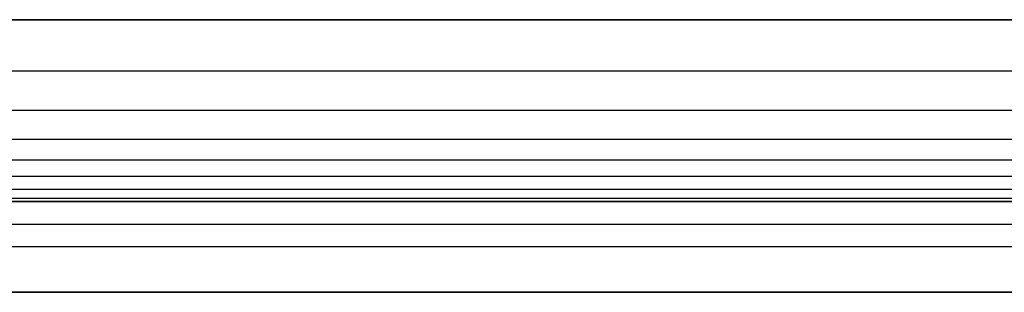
# Model space of a CAD drawing. Header units: millimetres. Extents: x -1444 to -1044, y -6 to 234.
# Tile 177 of 256: x -1417 to -1395, y 0 to 6. Entities that reach past the tile are written whole.
import ezdxf

# ---------------------------------------------------------------- set-up
doc = ezdxf.new("R2010")
doc.units = ezdxf.units.MM
doc.layers.add('Layer 01', color=7, linetype='Continuous', true_color=0x000000)

msp = doc.modelspace()

# ---------------------------------------------------------------- linework, layer by layer
at = {"layer": 'Layer 01'}
for p, q in [((-1444.246, 6, 14.999), (-1044.246, 6, 14.999)), ((-1433.606, 2, 5), (-1244.246, 2, 5)), ((-1244.246, 1), (-1443.246, 1)), ((-1433.606, 0, 5), (-1244.246, 0, 5))]:
    msp.add_line(p, q, dxfattribs=at)
for points, degree in [([(-1444.246, 6, 16), (-1244.246, 6, 16), (-1044.246, 6, 16)], 2), ([(-1444.246, 6, 13.998), (-1244.246, 6, 13.998), (-1044.246, 6, 13.998)], 2), ([(-1444.246, 6, 14), (-1377.579, 6, 14), (-1310.913, 6, 14), (-1244.246, 6, 14)], 3), ([(-1244.246, 6, 16), (-1344.246, 6, 16), (-1444.246, 6, 16)], 2), ([(-1444.246, 4.877, 13.926), (-1344.246, 4.877, 13.926), (-1244.246, 4.877, 13.926)], 2), ([(-1444.246, 4.007, 13.728), (-1344.246, 4.007, 13.728), (-1244.246, 4.007, 13.728)], 2), ([(-1444.246, 3.373, 13.441), (-1344.246, 3.373, 13.441), (-1244.246, 3.373, 13.441)], 2), ([(-1444.246, 2.914, 13.086), (-1344.246, 2.914, 13.086), (-1244.246, 2.914, 13.086)], 2), ([(-1444.246, 2.559, 12.627), (-1344.246, 2.559, 12.627), (-1244.246, 2.559, 12.627)], 2), ([(-1444.246, 2.272, 11.993), (-1344.246, 2.272, 11.993), (-1244.246, 2.272, 11.993)], 2), ([(-1444.246, 2.074, 11.123), (-1344.246, 2.074, 11.123), (-1244.246, 2.074, 11.123)], 2), ([(-1444.246, 2, 10), (-1377.579, 2, 10), (-1310.913, 2, 10), (-1244.246, 2, 10)], 3), ([(-1244.246, 2), (-1343.746, 2), (-1443.246, 2)], 2), ([(-1444.246, 1.5, 14.5), (-1344.246, 1.5, 14.5), (-1244.246, 1.5, 14.5)], 2), ([(-1244.246, 0, 10), (-1344.246, 0, 10), (-1444.246, 0, 10)], 2), ([(-1443.246, 0), (-1343.746, 0), (-1244.246, 0)], 2)]:
    msp.add_open_spline(points, degree=degree, dxfattribs=at)

doc.saveas('drawing.dxf')
